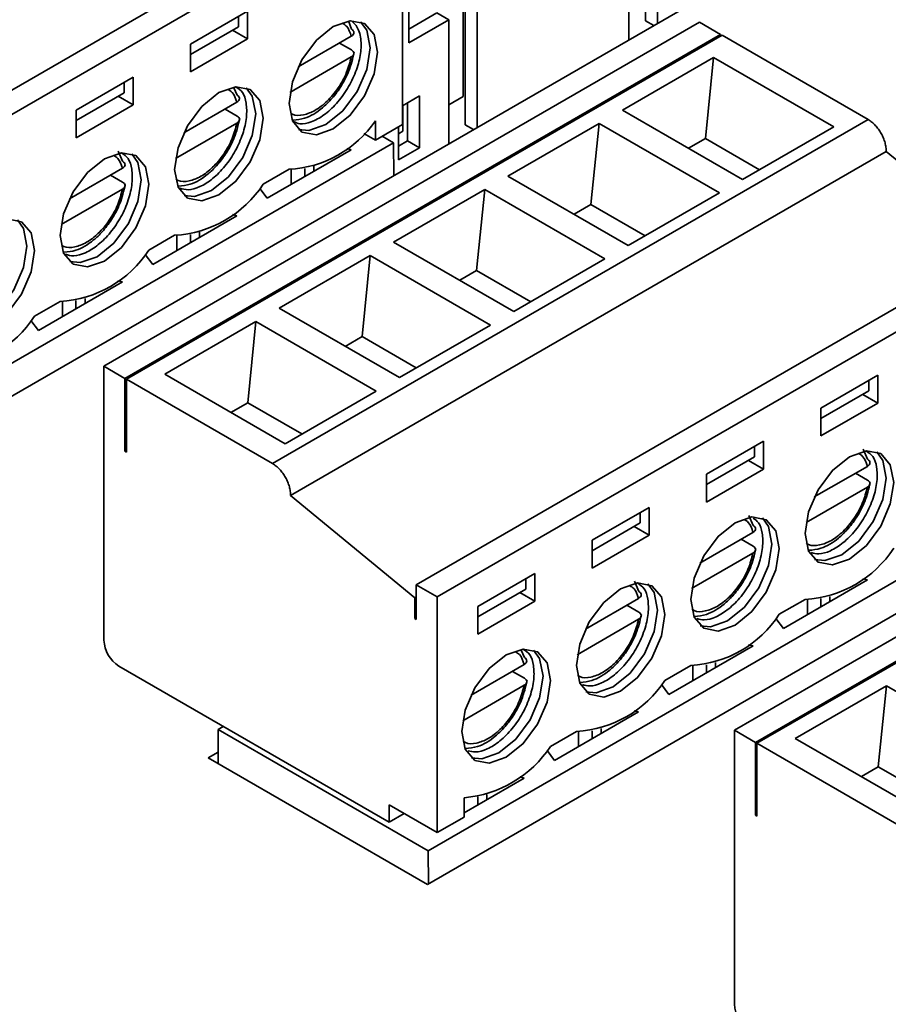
# Model space of a CAD drawing. Header units: millimetres. Extents: x 11 to 199, y 5 to 292.
# Tile 15 of 23: x 87 to 101, y 207 to 222. Entities that reach past the tile are written whole.
import ezdxf

# ---------------------------------------------------------------- set-up
doc = ezdxf.new("R2010")
doc.units = ezdxf.units.MM

msp = doc.modelspace()

# ---------------------------------------------------------------- linework, layer by layer
at = {"color": 7, "linetype": 'Continuous', "lineweight": 35}
for p, q in [((83.3995, 214.5817), (109.9867, 229.9301)), ((83.2237, 219.2865), (92.5764, 224.6857)), ((92.9064, 224.4952), (83.5537, 219.0961)), ((92.9064, 224.4952), (92.9064, 220.7936)), ((96.7229, 222.4227), (96.7229, 224.4369)), ((96.9114, 222.3819), (96.9114, 224.328)), ((93.299, 208.8668), (119.8862, 224.2153)), ((96.4636, 224.0695), (96.4636, 222.1234)), ((93.0106, 222.7838), (93.0106, 222.0761)), ((93.8591, 222.8108), (93.8591, 221.2321)), ((93.8945, 220.7899), (93.8945, 222.804)), ((89.5783, 222.0568), (90.4739, 222.5739)), ((90.4739, 222.5739), (90.4739, 222.1384)), ((94.083, 220.7491), (94.083, 222.6952)), ((97.5733, 222.3999), (88.2206, 217.0007)), ((90.3325, 222.4922), (90.3325, 222.3289)), ((92.063, 222.4208), (92.1066, 222.2915)), ((93.0106, 222.2938), (93.4466, 222.5455)), ((93.0106, 222.0761), (93.6352, 222.4367)), ((93.6352, 222.4367), (93.4466, 222.5455)), ((93.6352, 222.4367), (93.6352, 220.4906)), ((96.8525, 222.3479), (96.7229, 222.4227)), ((97.5733, 222.3999), (97.9033, 222.2094)), ((89.5783, 221.8935), (90.3325, 222.3289)), ((90.2382, 222.2745), (90.4739, 222.1384)), ((97.9033, 222.2094), (88.5506, 216.8102)), ((88.5742, 216.7966), (97.9269, 222.1958)), ((90.4739, 222.1384), (89.5783, 221.6213)), ((91.2712, 221.7004), (92.1041, 222.1812)), ((97.9033, 222.2094), (97.9033, 222.1822)), ((97.9269, 222.1958), (100.2206, 220.8716)), ((89.5783, 221.6213), (89.5783, 222.0568)), ((91.918, 222.0737), (92.1066, 221.9649)), ((92.1041, 221.8546), (91.1414, 221.2988)), ((97.7915, 221.8481), (96.3606, 221.0221)), ((97.6638, 220.5759), (97.7915, 221.8481)), ((99.6794, 220.7583), (97.7915, 221.8481)), ((87.7822, 221.02), (88.6779, 221.537)), ((88.6779, 221.537), (88.6779, 221.1015)), ((88.5365, 221.4554), (88.5365, 221.2921)), ((90.2599, 221.3714), (90.3105, 221.2546)), ((87.7822, 220.8566), (88.5365, 221.2921)), ((88.4422, 221.2376), (88.6779, 221.1015)), ((93.1756, 221.2459), (92.9064, 221.0905)), ((93.1756, 220.4294), (93.1756, 221.2459)), ((93.6352, 221.1029), (93.8591, 221.2321)), ((88.6779, 221.1015), (87.7822, 220.5845)), ((87.7822, 220.5845), (87.7822, 221.02)), ((89.4752, 220.6636), (90.308, 221.1443)), ((90.1219, 221.0369), (90.3105, 220.928)), ((92.9163, 221.0962), (92.9163, 220.6879)), ((92.987, 220.5382), (92.987, 221.1371)), ((96.3606, 221.0221), (98.2485, 219.9322)), ((100.2206, 220.8716), (90.868, 215.4724)), ((92.4821, 220.8522), (92.4821, 220.5487)), ((90.308, 220.8177), (89.3453, 220.262)), ((92.9064, 220.7936), (92.4821, 220.5487)), ((92.8456, 220.7585), (92.8456, 220.2389)), ((94.0241, 220.7151), (93.8945, 220.7899)), ((95.9955, 220.8113), (94.5645, 219.9852)), ((95.8677, 219.5391), (95.9955, 220.8113)), ((97.8834, 219.7214), (95.9955, 220.8113)), ((98.2485, 219.9322), (99.6794, 220.7583)), ((92.4821, 220.5487), (92.3016, 220.6529)), ((92.765, 220.5077), (92.5881, 220.6098)), ((92.8456, 220.647), (92.9163, 220.6879)), ((92.8456, 220.4566), (92.987, 220.5382)), ((93.1756, 220.4294), (92.987, 220.5382)), ((97.3986, 220.4228), (97.6638, 220.5759)), ((98.5137, 220.0853), (97.6638, 220.5759)), ((83.4123, 215.1085), (92.765, 220.5077)), ((92.1049, 220.3989), (90.785, 219.6369)), ((92.1049, 220.3989), (92.0332, 220.4171)), ((92.765, 220.5077), (92.7723, 219.9925)), ((92.8456, 220.2389), (93.1756, 220.4294)), ((88.4452, 220.3776), (88.5145, 220.2178)), ((91.1506, 214.9711), (100.5033, 220.3703)), ((100.5033, 220.3703), (102.3162, 218.8787)), ((87.6791, 219.6267), (88.512, 220.1075)), ((90.7214, 219.8588), (91.1268, 220.0929)), ((91.1621, 219.8546), (91.1621, 220.0902)), ((91.3742, 219.9771), (91.3742, 220.1045)), ((91.5156, 220.1395), (91.5156, 220.0587)), ((88.3259, 220), (88.5145, 219.8912)), ((94.5645, 219.9852), (96.4524, 218.8954)), ((88.512, 219.7809), (87.5493, 219.2251)), ((90.6667, 219.7921), (90.785, 219.6369)), ((90.6671, 219.7926), (90.6671, 219.7915)), ((94.1994, 219.7745), (92.7685, 218.9484)), ((94.0717, 218.5023), (94.1994, 219.7745)), ((96.0873, 218.6846), (94.1994, 219.7745)), ((96.4524, 218.8954), (97.8834, 219.7214)), ((95.6025, 219.386), (95.8677, 219.5391)), ((96.7176, 219.0485), (95.8677, 219.5391)), ((90.3088, 219.3621), (88.9889, 218.6001)), ((90.3088, 219.3621), (90.2371, 219.3803)), ((88.9254, 218.822), (89.3308, 219.056)), ((89.366, 218.8178), (89.366, 219.0534)), ((89.5782, 218.9403), (89.5782, 219.0676)), ((89.7196, 219.1027), (89.7196, 219.0219)), ((92.7685, 218.9484), (94.6564, 217.8585)), ((93.1232, 213.5717), (102.4759, 218.9709)), ((88.8706, 218.7553), (88.9889, 218.6001)), ((88.871, 218.7558), (88.871, 218.7547)), ((92.4034, 218.7376), (90.9724, 217.9116)), ((92.2756, 217.4654), (92.4034, 218.7376)), ((94.2913, 217.6478), (92.4034, 218.7376)), ((102.8059, 218.7804), (93.4532, 213.3812)), ((94.6564, 217.8585), (96.0873, 218.6846)), ((93.8065, 218.3492), (94.0717, 218.5023)), ((94.9216, 218.0116), (94.0717, 218.5023)), ((88.5128, 218.3252), (87.1928, 217.5632)), ((88.5128, 218.3252), (88.441, 218.3434)), ((87.9235, 218.0658), (87.9235, 217.9851)), ((87.1293, 217.7852), (87.5347, 218.0192)), ((87.57, 217.781), (87.57, 218.0165)), ((87.7821, 217.9034), (87.7821, 218.0308)), ((90.9724, 217.9116), (92.8603, 216.8217)), ((87.0746, 217.7184), (87.1928, 217.5632)), ((87.075, 217.7189), (87.075, 217.7179)), ((90.6073, 217.7008), (89.1764, 216.8747)), ((90.4796, 216.4286), (90.6073, 217.7008)), ((92.4952, 216.6109), (90.6073, 217.7008)), ((92.8603, 216.8217), (94.2913, 217.6478)), ((92.0104, 217.3123), (92.2756, 217.4654)), ((93.1255, 216.9748), (92.2756, 217.4654)), ((88.2206, 217.0007), (88.5506, 216.8102)), ((88.2206, 217.0007), (88.2206, 212.7003)), ((89.1764, 216.8747), (91.0643, 215.7849)), ((99.4778, 216.3419), (100.3734, 216.859)), ((100.3734, 216.859), (100.3734, 216.4235)), ((88.5506, 216.8102), (88.5506, 215.667)), ((88.5742, 215.6534), (88.5742, 216.7966)), ((88.5742, 216.7966), (90.868, 215.4724)), ((107.4728, 216.685), (98.1201, 211.2858)), ((100.232, 216.7774), (100.232, 216.614)), ((91.0643, 215.7849), (92.4952, 216.6109)), ((99.4778, 216.1786), (100.232, 216.614)), ((100.1377, 216.5596), (100.3734, 216.4235)), ((90.2144, 216.2755), (90.4796, 216.4286)), ((91.3295, 215.938), (90.4796, 216.4286)), ((107.8028, 216.4945), (98.4501, 211.0953)), ((98.4737, 211.0817), (107.8263, 216.4809)), ((100.3734, 216.4235), (99.4778, 215.9065)), ((99.4778, 215.9065), (99.4778, 216.3419)), ((97.6817, 215.3051), (98.5774, 215.8222)), ((98.5774, 215.8222), (98.5774, 215.3867)), ((88.5506, 215.667), (88.5742, 215.6807)), ((88.5742, 215.6534), (88.5506, 215.667)), ((98.436, 215.7405), (98.436, 215.5772)), ((100.1408, 215.6996), (100.21, 215.5398)), ((97.6817, 215.1418), (98.436, 215.5772)), ((98.3417, 215.5228), (98.5774, 215.3867)), ((98.5774, 215.3867), (97.6817, 214.8696)), ((97.6817, 214.8696), (97.6817, 215.3051)), ((99.3747, 214.9487), (100.2075, 215.4295)), ((100.0214, 215.322), (100.21, 215.2132)), ((100.2075, 215.1029), (99.2448, 214.5471)), ((91.1506, 214.9711), (93.0997, 213.3676)), ((93.3118, 209.3937), (102.6645, 214.7928)), ((95.8857, 214.2683), (96.7813, 214.7853)), ((96.6399, 214.7037), (96.6399, 214.5404)), ((96.7813, 214.7853), (96.7813, 214.3498)), ((95.8857, 214.105), (96.6399, 214.5404)), ((98.3476, 214.6562), (98.414, 214.5029)), ((96.5456, 214.4859), (96.7813, 214.3498)), ((97.5786, 213.9119), (98.4115, 214.3926)), ((96.7813, 214.3498), (95.8857, 213.8328)), ((95.8857, 213.8328), (95.8857, 214.2683)), ((98.2254, 214.2852), (98.414, 214.1763)), ((98.4115, 214.066), (97.4488, 213.5103)), ((94.0896, 213.2314), (94.9853, 213.7485)), ((94.9853, 213.7485), (94.9853, 213.313)), ((94.8439, 213.6669), (94.8439, 213.5035)), ((96.5487, 213.6259), (96.6179, 213.4661)), ((100.2083, 213.6472), (98.8884, 212.8852)), ((100.2083, 213.6472), (100.1366, 213.6654)), ((93.1232, 213.5717), (93.1232, 213.0273)), ((93.4532, 213.3812), (93.1232, 213.5717)), ((94.0896, 213.0681), (94.8439, 213.5035)), ((94.7496, 213.4491), (94.9853, 213.313)), ((93.1232, 213.3812), (93.0997, 213.3676)), ((93.0997, 213.3676), (93.0997, 213.0409)), ((93.4532, 213.3812), (93.4532, 209.6795)), ((94.9853, 213.313), (94.0896, 212.7959)), ((95.7826, 212.875), (96.6154, 213.3558)), ((98.8249, 213.1071), (99.2303, 213.3412)), ((99.2655, 213.1029), (99.2655, 213.3385)), ((99.4777, 213.2254), (99.4777, 213.3528)), ((99.6191, 213.3878), (99.6191, 213.307)), ((94.0896, 212.7959), (94.0896, 213.2314)), ((96.4293, 213.2483), (96.6179, 213.1395)), ((93.0997, 213.0409), (93.1232, 213.0545)), ((93.0997, 213.0409), (93.1232, 213.0273)), ((96.6154, 213.0292), (95.6527, 212.4734)), ((98.7701, 213.0404), (98.8884, 212.8852)), ((98.7705, 213.0409), (98.7705, 213.0398)), ((94.7713, 212.5461), (94.8218, 212.4293)), ((98.4123, 212.6104), (97.0923, 211.8484)), ((98.4123, 212.6104), (98.3405, 212.6286)), ((97.823, 212.351), (97.823, 212.2702)), ((92.699, 209.8428), (88.4563, 212.292)), ((93.9865, 211.8382), (94.8194, 212.319)), ((94.6333, 212.2115), (94.8218, 212.1026)), ((97.0288, 212.0703), (97.4342, 212.3043)), ((97.4695, 212.0661), (97.4695, 212.3017)), ((97.6816, 212.1886), (97.6816, 212.3159)), ((94.8194, 211.9924), (93.8567, 211.4366)), ((96.9741, 212.0036), (97.0923, 211.8484)), ((96.9745, 212.0041), (96.9745, 212.003)), ((100.5068, 211.9859), (99.0759, 211.1599)), ((100.3791, 210.7137), (100.5068, 211.9859)), ((102.3947, 210.8961), (100.5068, 211.9859)), ((96.6162, 211.5735), (96.5445, 211.5918)), ((96.6162, 211.5735), (95.2963, 210.8115)), ((90.012, 211.2986), (90.0945, 211.3463)), ((90.012, 210.7644), (90.012, 211.2986)), ((90.012, 211.2986), (93.3118, 209.3937)), ((95.2328, 211.0335), (95.6382, 211.2675)), ((95.8855, 211.1517), (95.8855, 211.2791)), ((96.027, 211.3141), (96.027, 211.2334)), ((98.1201, 211.2858), (98.4501, 211.0953)), ((98.1201, 211.2858), (98.1201, 206.9854)), ((95.6734, 211.0293), (95.6734, 211.2648)), ((99.0759, 211.1599), (100.9638, 210.07)), ((95.178, 210.9667), (95.2963, 210.8115)), ((95.1784, 210.9673), (95.1784, 210.9662)), ((98.4501, 211.0953), (98.4501, 209.9522)), ((98.4737, 209.9386), (98.4737, 211.0817)), ((98.4737, 211.0817), (100.7675, 209.7576)), ((90.012, 210.9424), (89.8578, 210.8534)), ((89.8578, 210.8534), (93.299, 208.8668)), ((100.1139, 210.5606), (100.3791, 210.7137)), ((101.229, 210.2231), (100.3791, 210.7137)), ((94.8202, 210.5367), (93.8775, 209.9925)), ((94.7484, 210.5549), (94.8202, 210.5367)), ((93.8775, 210.228), (93.8775, 209.9245)), ((94.0895, 210.1149), (94.0895, 210.2423)), ((94.2309, 210.1965), (94.2309, 210.2773)), ((93.4532, 209.6795), (92.699, 210.115)), ((92.699, 210.115), (92.699, 209.8428)), ((92.9347, 209.9789), (92.699, 209.8428)), ((93.4532, 209.6795), (93.8775, 209.9245)), ((98.4501, 209.9522), (98.4737, 209.9658)), ((98.4737, 209.9386), (98.4501, 209.9522)), ((93.3118, 209.3937), (93.3192, 208.8784))]:
    msp.add_line(p, q, dxfattribs=at)
at = {"color": 7, "linetype": 'Continuous', "lineweight": 35, "flags": 128}
for points in [[(92.5175, 221.93), (92.4646, 221.5921), (92.3138, 221.2446), (92.0883, 220.9404), (91.8222, 220.7256), (91.5561, 220.6331), (91.3305, 220.677), (91.1798, 220.8505), (91.1268, 221.1272), (91.1798, 221.465), (91.3305, 221.8125), (91.5561, 222.1168), (91.8222, 222.3315), (92.0883, 222.424), (92.3138, 222.3802), (92.4646, 222.2067), (92.5175, 221.93)], [(92.3996, 221.998), (92.3467, 222.2747), (92.2513, 222.4081)], [(91.2752, 220.7171), (91.4382, 220.7012), (91.7043, 220.7937), (91.9704, 221.0084), (92.196, 221.3127), (92.3467, 221.6602), (92.3996, 221.998)], [(89.3308, 220.0903), (89.3837, 220.4282), (89.5344, 220.7757), (89.76, 221.0799), (90.0261, 221.2947), (90.2922, 221.3871), (90.5178, 221.3433), (90.6685, 221.1698), (90.7214, 220.8931), (90.6685, 220.5553), (90.5178, 220.2078), (90.2922, 219.9035), (90.0261, 219.6888), (89.76, 219.5963), (89.5344, 219.6401), (89.3837, 219.8136), (89.3308, 220.0903)], [(89.4791, 219.6803), (89.6422, 219.6643), (89.9083, 219.7568), (90.1743, 219.9716), (90.3999, 220.2758), (90.5507, 220.6233), (90.6036, 220.9612), (90.5507, 221.2379), (90.4553, 221.3712)], [(87.5347, 219.0535), (87.5877, 219.3913), (87.7384, 219.7388), (87.964, 220.0431), (88.2301, 220.2578), (88.4961, 220.3503), (88.7217, 220.3065), (88.8725, 220.133), (88.9254, 219.8563), (88.8725, 219.5185), (88.7217, 219.171), (88.4961, 218.8667), (88.2301, 218.652), (87.964, 218.5595), (87.7384, 218.6033), (87.5877, 218.7768), (87.5347, 219.0535)], [(87.6831, 218.6434), (87.8461, 218.6275), (88.1122, 218.72), (88.3783, 218.9347), (88.6039, 219.239), (88.7546, 219.5865), (88.8075, 219.9243), (88.7546, 220.201), (88.6592, 220.3344)], [(85.7387, 218.0167), (85.7916, 218.3545), (85.9423, 218.702), (86.1679, 219.0063), (86.434, 219.221), (86.7001, 219.3135), (86.9257, 219.2696), (87.0764, 219.0962), (87.1293, 218.8195), (87.0764, 218.4816), (86.9257, 218.1341), (86.7001, 217.8298), (86.434, 217.6151), (86.1679, 217.5226), (85.9423, 217.5665), (85.7916, 217.7399), (85.7387, 218.0167)], [(85.887, 217.6066), (86.0501, 217.5907), (86.3162, 217.6832), (86.5822, 217.8979), (86.8078, 218.2022), (86.9586, 218.5497), (87.0115, 218.8875), (86.9586, 219.1642), (86.8632, 219.2975)], [(99.2303, 214.3755), (99.2832, 214.7133), (99.4339, 215.0608), (99.6595, 215.3651), (99.9256, 215.5798), (100.1917, 215.6723), (100.4173, 215.6285), (100.568, 215.455), (100.6209, 215.1783), (100.568, 214.8404), (100.4173, 214.4929), (100.1917, 214.1887), (99.9256, 213.9739), (99.6595, 213.8814), (99.4339, 213.9253), (99.2832, 214.0988), (99.2303, 214.3755)], [(99.3786, 213.9654), (99.5417, 213.9495), (99.8078, 214.042), (100.0738, 214.2567), (100.2994, 214.561), (100.4502, 214.9085), (100.5031, 215.2463), (100.4502, 215.523), (100.3548, 215.6564)], [(97.4342, 213.3386), (97.4872, 213.6765), (97.6379, 214.024), (97.8635, 214.3282), (98.1296, 214.543), (98.3956, 214.6355), (98.6212, 214.5916), (98.7719, 214.4181), (98.8249, 214.1414), (98.7719, 213.8036), (98.6212, 213.4561), (98.3956, 213.1518), (98.1296, 212.9371), (97.8635, 212.8446), (97.6379, 212.8884), (97.4872, 213.0619), (97.4342, 213.3386)], [(97.5825, 212.9286), (97.7456, 212.9126), (98.0117, 213.0051), (98.2778, 213.2199), (98.5034, 213.5241), (98.6541, 213.8716), (98.707, 214.2095), (98.6541, 214.4862), (98.5587, 214.6195)], [(95.6382, 212.3018), (95.6911, 212.6396), (95.8418, 212.9871), (96.0674, 213.2914), (96.3335, 213.5061), (96.5996, 213.5986), (96.8252, 213.5548), (96.9759, 213.3813), (97.0288, 213.1046), (96.9759, 212.7668), (96.8252, 212.4193), (96.5996, 212.115), (96.3335, 211.9003), (96.0674, 211.8078), (95.8418, 211.8516), (95.6911, 212.0251), (95.6382, 212.3018)], [(95.7865, 211.8917), (95.9496, 211.8758), (96.2157, 211.9683), (96.4817, 212.183), (96.7073, 212.4873), (96.858, 212.8348), (96.911, 213.1726), (96.858, 213.4493), (96.7627, 213.5827)], [(93.8421, 211.265), (93.8951, 211.6028), (94.0458, 211.9503), (94.2714, 212.2546), (94.5375, 212.4693), (94.8035, 212.5618), (95.0291, 212.5179), (95.1798, 212.3445), (95.2328, 212.0678), (95.1798, 211.7299), (95.0291, 211.3824), (94.8035, 211.0782), (94.5375, 210.8634), (94.2714, 210.7709), (94.0458, 210.8148), (93.8951, 210.9882), (93.8421, 211.265)], [(93.9904, 210.8549), (94.1535, 210.839), (94.4196, 210.9315), (94.6857, 211.1462), (94.9113, 211.4505), (95.062, 211.798), (95.1149, 212.1358), (95.062, 212.4125), (94.9666, 212.5459)]]:
    msp.add_lwpolyline(points, dxfattribs=at)
at = {"color": 7, "linetype": 'Continuous', "lineweight": 35}
for centre, radius, start, end in [((91.0426, 221.8324), 1.7416, 272.77243, 325.74651), ((89.2345, 220.8287), 1.7753, 273.10982, 326.8848), ((87.4384, 219.7919), 1.7753, 273.10982, 326.8848), ((85.6424, 218.7551), 1.7753, 273.10982, 326.8848), ((99.134, 215.1139), 1.7753, 273.10982, 326.8848), ((97.3379, 214.077), 1.7753, 273.10982, 326.8848), ((88.7324, 212.7235), 0.5123, 182.60548, 237.39452), ((95.5419, 213.0402), 1.7753, 273.10982, 326.8848), ((93.7196, 212.0365), 1.8154, 274.98827, 326.46042), ((98.6319, 207.0087), 0.5123, 182.60548, 237.39452)]:
    msp.add_arc(centre, radius, start, end, dxfattribs=at)
for points, knots in [([(92.1133, 222.4168), (92.1436, 222.3874), (92.2183, 222.315), (92.2665, 222.1281), (92.2539, 221.8813), (92.1811, 221.618), (92.0513, 221.3531), (91.8769, 221.1168), (91.676, 220.9339), (91.4744, 220.8258), (91.3074, 220.7917), (91.2296, 220.8269), (91.1975, 220.8414)], [0, 0, 0, 0, 0.0806977, 0.1987258, 0.2992266, 0.4024052, 0.5074579, 0.6125642, 0.7175168, 0.82219, 0.9265346, 1, 1, 1, 1]), ([(92.1066, 222.2915), (92.1175, 222.2836), (92.1396, 222.2679), (92.1478, 222.237), (92.1389, 222.2057), (92.1158, 222.1894), (92.1041, 222.1812)], [0, 0, 0, 0, 0.2436409, 0.4902771, 0.7431148, 1, 1, 1, 1]), ([(92.1066, 221.9649), (92.1175, 221.957), (92.1396, 221.9412), (92.1481, 221.9106), (92.1393, 221.8855), (92.123, 221.8668), (92.1104, 221.8587), (92.1041, 221.8546)], [0, 0, 0, 0, 0.2442671, 0.4916421, 0.731924, 0.8654502, 1, 1, 1, 1]), ([(91.1924, 220.8642), (91.2523, 220.8703), (91.407, 220.8861), (91.6131, 221.0139), (91.7973, 221.1904), (91.9434, 221.3824), (92.0819, 221.6405), (92.1251, 221.8277), (92.1483, 221.9279)], [0, 0, 0, 0, 0.1420654, 0.3669262, 0.4860499, 0.6312364, 0.8025155, 1, 1, 1, 1]), ([(90.2956, 221.3823), (90.3318, 221.3578), (90.4091, 221.3056), (90.4612, 221.1366), (90.4674, 220.9114), (90.4091, 220.6474), (90.2911, 220.3783), (90.1252, 220.1324), (89.9294, 219.9347), (89.7278, 219.8081), (89.5463, 219.7565), (89.455, 219.7823), (89.4131, 219.7941)], [0, 0, 0, 0, 0.0879578, 0.187527, 0.289799, 0.3940773, 0.4985859, 0.6031188, 0.7075217, 0.8116421, 0.9135488, 1, 1, 1, 1]), ([(90.3105, 221.2546), (90.3215, 221.2468), (90.3436, 221.231), (90.3518, 221.2002), (90.3429, 221.1688), (90.3197, 221.1525), (90.308, 221.1443)], [0, 0, 0, 0, 0.2436409, 0.4902771, 0.7431148, 1, 1, 1, 1]), ([(89.3934, 219.8269), (89.4543, 219.833), (89.61, 219.8488), (89.817, 219.9771), (90.0012, 220.1536), (90.1473, 220.3455), (90.2859, 220.6036), (90.3291, 220.7908), (90.3522, 220.8911)], [0, 0, 0, 0, 0.14406959, 0.36840507, 0.48725054, 0.63209782, 0.80297684, 1, 1, 1, 1]), ([(90.3105, 220.928), (90.3215, 220.9202), (90.3435, 220.9044), (90.3521, 220.8738), (90.3433, 220.8486), (90.327, 220.83), (90.3144, 220.8218), (90.308, 220.8177)], [0, 0, 0, 0, 0.2442671, 0.4916421, 0.731924, 0.8654501, 1, 1, 1, 1]), ([(88.4995, 220.3454), (88.5358, 220.3209), (88.6131, 220.2687), (88.6651, 220.0998), (88.6713, 219.8746), (88.613, 219.6105), (88.4951, 219.3414), (88.3292, 219.0955), (88.1334, 218.8979), (87.9317, 218.7713), (87.7502, 218.7197), (87.6588, 218.7454), (87.6169, 218.7573)], [0, 0, 0, 0, 0.0879511, 0.1875127, 0.2897769, 0.3940473, 0.4985479, 0.6030728, 0.7074677, 0.8115802, 0.9134791, 1, 1, 1, 1]), ([(88.5145, 220.2178), (88.5254, 220.21), (88.5475, 220.1942), (88.5557, 220.1633), (88.5468, 220.132), (88.5237, 220.1157), (88.512, 220.1075)], [0, 0, 0, 0, 0.2436409, 0.4902771, 0.7431148, 1, 1, 1, 1]), ([(87.5973, 218.79), (87.6582, 218.7962), (87.8139, 218.8119), (88.021, 218.9402), (88.2052, 219.1167), (88.3513, 219.3087), (88.4898, 219.5668), (88.533, 219.754), (88.5562, 219.8543)], [0, 0, 0, 0, 0.1440696, 0.3684051, 0.4872505, 0.6320978, 0.8029768, 1, 1, 1, 1]), ([(88.5145, 219.8912), (88.5254, 219.8833), (88.5475, 219.8676), (88.556, 219.8369), (88.5472, 219.8118), (88.5309, 219.7931), (88.5183, 219.785), (88.512, 219.7809)], [0, 0, 0, 0, 0.2442671, 0.4916421, 0.731924, 0.8654501, 1, 1, 1, 1]), ([(100.1951, 215.6674), (100.2313, 215.6429), (100.3086, 215.5907), (100.3607, 215.4218), (100.3669, 215.1965), (100.3086, 214.9325), (100.1906, 214.6634), (100.0247, 214.4175), (99.8289, 214.2198), (99.6274, 214.0936), (99.4515, 214.0425), (99.3648, 214.0663), (99.3276, 214.0766)], [0, 0, 0, 0, 0.0888409, 0.1894099, 0.2927087, 0.3980341, 0.503592, 0.6091744, 0.7146255, 0.8197914, 0.9227213, 1, 1, 1, 1]), ([(100.21, 215.5398), (100.221, 215.5319), (100.243, 215.5162), (100.2513, 215.4853), (100.2424, 215.454), (100.2192, 215.4377), (100.2075, 215.4295)], [0, 0, 0, 0, 0.2436409, 0.4902771, 0.7431148, 1, 1, 1, 1]), ([(99.2889, 214.1113), (99.3511, 214.1176), (99.5081, 214.1333), (99.7165, 214.2622), (99.9007, 214.4387), (100.0468, 214.6307), (100.1853, 214.8888), (100.2286, 215.076), (100.2517, 215.1763)], [0, 0, 0, 0, 0.146726, 0.3703652, 0.4888419, 0.6332396, 0.8035883, 1, 1, 1, 1]), ([(100.21, 215.2132), (100.221, 215.2053), (100.243, 215.1895), (100.2516, 215.1589), (100.2428, 215.1338), (100.2265, 215.1151), (100.2138, 215.107), (100.2075, 215.1029)], [0, 0, 0, 0, 0.2442671, 0.4916421, 0.731924, 0.8654501, 1, 1, 1, 1]), ([(98.4148, 214.6169), (98.4451, 214.596), (98.516, 214.547), (98.5643, 214.3845), (98.5709, 214.1598), (98.5125, 213.8957), (98.3946, 213.6266), (98.2287, 213.3807), (98.0328, 213.183), (97.8314, 213.0567), (97.6555, 213.0057), (97.5688, 213.0295), (97.5316, 213.0397)], [0, 0, 0, 0, 0.0757494, 0.1777634, 0.2825464, 0.3893851, 0.4964596, 0.603559, 0.7105253, 0.8172022, 0.921611, 1, 1, 1, 1]), ([(98.414, 214.5029), (98.4249, 214.4951), (98.447, 214.4794), (98.4552, 214.4485), (98.4463, 214.4171), (98.4231, 214.4008), (98.4115, 214.3926)], [0, 0, 0, 0, 0.2436409, 0.4902771, 0.7431148, 1, 1, 1, 1]), ([(97.4929, 213.0745), (97.5551, 213.0807), (97.7121, 213.0965), (97.9204, 213.2253), (98.1047, 213.4019), (98.2508, 213.5938), (98.3893, 213.8519), (98.4325, 214.0392), (98.4557, 214.1394)], [0, 0, 0, 0, 0.146726, 0.3703652, 0.4888419, 0.6332396, 0.8035883, 1, 1, 1, 1]), ([(98.414, 214.1763), (98.4249, 214.1685), (98.447, 214.1527), (98.4555, 214.1221), (98.4467, 214.0969), (98.4304, 214.0783), (98.4178, 214.0701), (98.4115, 214.066)], [0, 0, 0, 0, 0.2442671, 0.4916421, 0.731924, 0.8654501, 1, 1, 1, 1]), ([(96.603, 213.5937), (96.6392, 213.5693), (96.7165, 213.517), (96.7686, 213.3481), (96.7748, 213.1229), (96.7165, 212.8588), (96.5985, 212.5897), (96.4326, 212.3439), (96.2368, 212.1461), (96.0353, 212.0199), (95.8594, 211.9688), (95.7727, 211.9927), (95.7355, 212.0029)], [0, 0, 0, 0, 0.0888409, 0.1894099, 0.2927087, 0.3980341, 0.503592, 0.6091744, 0.7146255, 0.8197914, 0.9227213, 1, 1, 1, 1]), ([(96.6179, 213.4661), (96.6289, 213.4583), (96.6509, 213.4425), (96.6591, 213.4116), (96.6503, 213.3803), (96.6271, 213.364), (96.6154, 213.3558)], [0, 0, 0, 0, 0.2436409, 0.4902771, 0.7431148, 1, 1, 1, 1]), ([(96.6179, 213.1395), (96.6289, 213.1316), (96.6509, 213.1159), (96.6595, 213.0852), (96.6506, 213.0601), (96.6344, 213.0414), (96.6217, 213.0333), (96.6154, 213.0292)], [0, 0, 0, 0, 0.24426711, 0.49164212, 0.73192401, 0.86545014, 1, 1, 1, 1]), ([(95.6968, 212.0377), (95.759, 212.0439), (95.916, 212.0597), (96.1244, 212.1885), (96.3086, 212.365), (96.4547, 212.557), (96.5932, 212.8151), (96.6365, 213.0023), (96.6596, 213.1026)], [0, 0, 0, 0, 0.146726, 0.3703652, 0.4888419, 0.6332396, 0.8035883, 1, 1, 1, 1]), ([(94.8069, 212.5569), (94.8432, 212.5324), (94.9204, 212.4802), (94.9725, 212.3113), (94.9787, 212.086), (94.9204, 211.822), (94.8025, 211.5529), (94.6366, 211.307), (94.4407, 211.1093), (94.2393, 210.9831), (94.0636, 210.932), (93.9771, 210.9558), (93.9401, 210.966)], [0, 0, 0, 0, 0.0888754, 0.1894835, 0.2928225, 0.3981888, 0.5037878, 0.6094112, 0.7149034, 0.8201101, 0.92308, 1, 1, 1, 1]), ([(94.8218, 212.4293), (94.8328, 212.4214), (94.8549, 212.4057), (94.8631, 212.3748), (94.8542, 212.3434), (94.831, 212.3272), (94.8194, 212.319)], [0, 0, 0, 0, 0.2436409, 0.4902771, 0.7431148, 1, 1, 1, 1]), ([(93.9008, 211.0008), (93.963, 211.0071), (94.12, 211.0228), (94.3283, 211.1517), (94.5125, 211.3282), (94.6587, 211.5202), (94.7972, 211.7783), (94.8404, 211.9655), (94.8636, 212.0657)], [0, 0, 0, 0, 0.146726, 0.3703652, 0.4888419, 0.6332396, 0.8035883, 1, 1, 1, 1]), ([(94.8218, 212.1026), (94.8328, 212.0948), (94.8549, 212.079), (94.8634, 212.0484), (94.8546, 212.0233), (94.8383, 212.0046), (94.8257, 211.9964), (94.8194, 211.9924)], [0, 0, 0, 0, 0.2442671, 0.4916421, 0.731924, 0.8654501, 1, 1, 1, 1])]:
    msp.add_open_spline(points, degree=3, knots=knots, dxfattribs=at)
at = {"color": 8, "linetype": 'Continuous', "lineweight": 35}
for points, knots in [([(91.9633, 222.383), (91.9872, 222.3696), (92.056, 222.3312), (92.0851, 222.2404), (92.1041, 222.1812)], [0, 0, 0, 0, 0.3478437, 1, 1, 1, 1]), ([(92.1041, 221.8546), (92.0832, 221.7742), (92.0402, 221.6088), (91.9037, 221.362), (91.7307, 221.1543), (91.5386, 221.0067), (91.3508, 220.9376), (91.2149, 220.9276), (91.1632, 220.967), (91.1545, 220.9735)], [0, 0, 0, 0, 0.1566312, 0.322273, 0.4879148, 0.644546, 0.8011772, 0.966819, 1, 1, 1, 1]), ([(90.1702, 221.3441), (90.193, 221.3313), (90.2606, 221.2933), (90.2891, 221.2037), (90.308, 221.1443)], [0, 0, 0, 0, 0.3378083, 1, 1, 1, 1]), ([(90.308, 220.8177), (90.2871, 220.7373), (90.2442, 220.5719), (90.1077, 220.3252), (89.9347, 220.1174), (89.7426, 219.97), (89.5545, 219.9003), (89.4154, 219.8918), (89.3611, 219.9339), (89.3496, 219.9428)], [0, 0, 0, 0, 0.1549229, 0.3187582, 0.4825935, 0.6375165, 0.7924394, 0.9562747, 1, 1, 1, 1]), ([(88.3741, 220.3073), (88.397, 220.2945), (88.4646, 220.2565), (88.4931, 220.1668), (88.512, 220.1075)], [0, 0, 0, 0, 0.3378083, 1, 1, 1, 1]), ([(88.512, 219.7809), (88.4911, 219.7005), (88.4481, 219.5351), (88.3116, 219.2884), (88.1386, 219.0806), (87.9466, 218.9332), (87.7584, 218.8635), (87.6193, 218.8549), (87.565, 218.8971), (87.5536, 218.906)], [0, 0, 0, 0, 0.1549229, 0.3187582, 0.4825935, 0.6375165, 0.7924394, 0.9562747, 1, 1, 1, 1]), ([(100.0697, 215.6293), (100.0925, 215.6164), (100.1601, 215.5784), (100.1886, 215.4888), (100.2075, 215.4295)], [0, 0, 0, 0, 0.3378083, 1, 1, 1, 1]), ([(100.2075, 215.1029), (100.1866, 215.0225), (100.1437, 214.8571), (100.0071, 214.6103), (99.8342, 214.4026), (99.6421, 214.2552), (99.454, 214.1854), (99.3149, 214.1769), (99.2606, 214.2191), (99.2491, 214.228)], [0, 0, 0, 0, 0.1549229, 0.3187582, 0.4825935, 0.6375165, 0.7924394, 0.9562747, 1, 1, 1, 1]), ([(98.2736, 214.5924), (98.2965, 214.5796), (98.3641, 214.5416), (98.3926, 214.452), (98.4115, 214.3926)], [0, 0, 0, 0, 0.3378083, 1, 1, 1, 1]), ([(98.4115, 214.066), (98.3906, 213.9856), (98.3476, 213.8202), (98.2111, 213.5735), (98.0381, 213.3657), (97.8461, 213.2183), (97.6579, 213.1486), (97.5188, 213.1401), (97.4645, 213.1822), (97.4531, 213.1911)], [0, 0, 0, 0, 0.1549229, 0.3187582, 0.4825935, 0.6375165, 0.7924394, 0.9562747, 1, 1, 1, 1]), ([(96.4776, 213.5556), (96.5004, 213.5428), (96.568, 213.5048), (96.5965, 213.4152), (96.6154, 213.3558)], [0, 0, 0, 0, 0.3378083, 1, 1, 1, 1]), ([(96.6154, 213.0292), (96.5945, 212.9488), (96.5516, 212.7834), (96.415, 212.5367), (96.2421, 212.3289), (96.05, 212.1815), (95.8619, 212.1118), (95.7228, 212.1032), (95.6685, 212.1454), (95.657, 212.1543)], [0, 0, 0, 0, 0.1549229, 0.3187582, 0.4825935, 0.6375165, 0.7924394, 0.9562747, 1, 1, 1, 1]), ([(94.6815, 212.5188), (94.7044, 212.5059), (94.772, 212.4679), (94.8005, 212.3783), (94.8194, 212.319)], [0, 0, 0, 0, 0.3378083, 1, 1, 1, 1]), ([(94.8194, 211.9924), (94.7985, 211.912), (94.7555, 211.7466), (94.619, 211.4998), (94.446, 211.2921), (94.254, 211.1446), (94.0658, 211.0749), (93.9267, 211.0664), (93.8724, 211.1086), (93.861, 211.1174)], [0, 0, 0, 0, 0.15492295, 0.31875823, 0.48259352, 0.63751647, 0.79243942, 0.9562747, 1, 1, 1, 1])]:
    msp.add_open_spline(points, degree=3, knots=knots, dxfattribs=at)
at = {"color": 7, "linetype": 'Continuous', "lineweight": 35}
for points in [[(100.5033, 220.3703), (100.5029, 220.3924), (100.502, 220.4367), (100.4864, 220.5093), (100.4609, 220.5829), (100.4255, 220.6551), (100.3819, 220.7229), (100.3319, 220.7833), (100.2774, 220.835), (100.2396, 220.8594), (100.2206, 220.8716)], [(90.868, 215.4724), (90.8869, 215.4602), (90.9247, 215.4358), (90.9792, 215.3841), (91.0293, 215.3237), (91.0728, 215.2559), (91.1082, 215.1837), (91.1337, 215.1102), (91.1493, 215.0375), (91.1502, 214.9932), (91.1506, 214.9711)]]:
    msp.add_open_spline(points, degree=3, dxfattribs=at)

doc.saveas('drawing.dxf')
